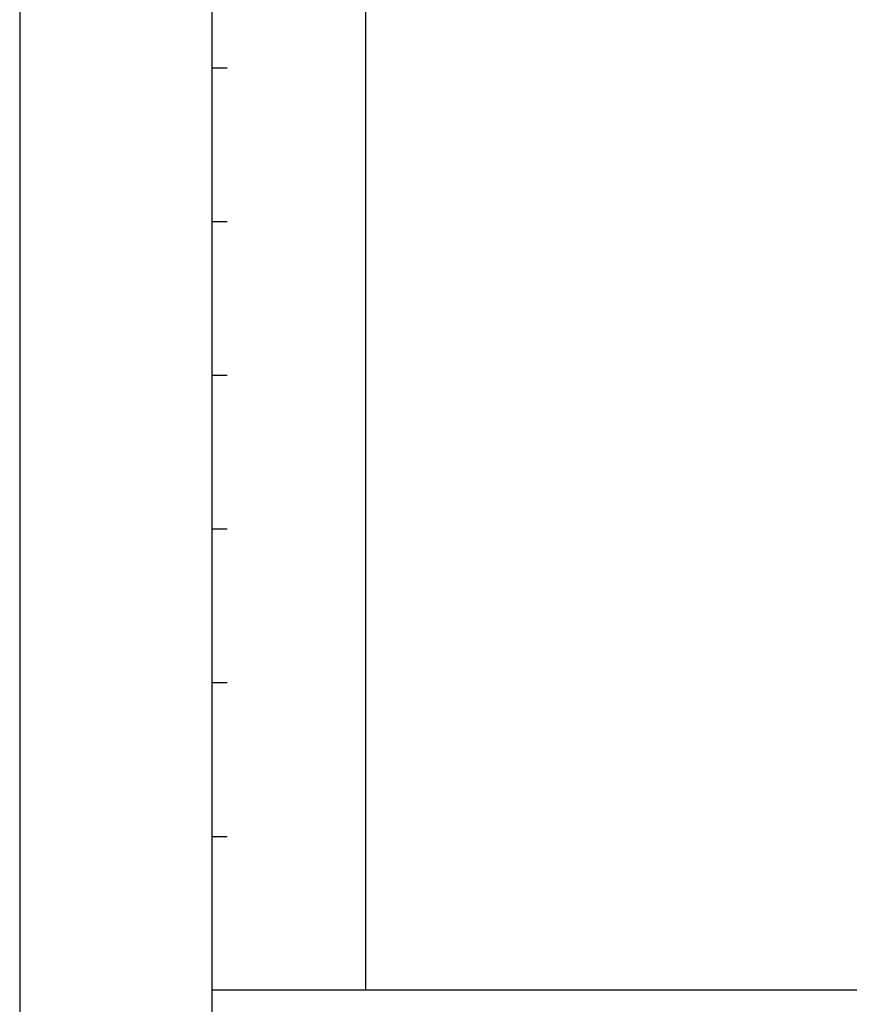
# Model space of a CAD drawing. Header units: inches. Extents: x 2700 to 4592, y -840 to -133.
# Tile 3 of 50: x 2700 to 2744, y -798 to -747. Entities that reach past the tile are written whole.
import ezdxf

# ---------------------------------------------------------------- set-up
doc = ezdxf.new("R2010")
doc.units = ezdxf.units.IN
doc.header["$LTSCALE"] = 1.21
doc.header["$MEASUREMENT"] = 0
doc.layers.add('DIM', color=2, linetype='CONTINUOUS')
doc.layers.add('PAPER', color=7, linetype='CONTINUOUS')

# ---------------------------------------------------------------- blocks, each defined once
blk = doc.blocks.new('1212')
at = {"layer": 'PAPER', "color": 4}
blk.add_line((2892.634, -822.326), (2892.634, -1119.326), dxfattribs=at)
at = {"layer": 'PAPER', "color": 3}
for p, q in [((2902.634, -832.326), (2902.634, -1109.326)), ((2910.634, -832.326), (2910.634, -1076.326)), ((2902.634, -1028.326), (2903.434, -1028.326)), ((2902.634, -1036.326), (2903.434, -1036.326)), ((2902.634, -1044.326), (2903.434, -1044.326)), ((2902.634, -1052.326), (2903.434, -1052.326)), ((2902.634, -1060.326), (2903.434, -1060.326)), ((2902.634, -1068.326), (2903.434, -1068.326)), ((3092.634, -1076.326), (2902.634, -1076.326))]:
    blk.add_line(p, q, dxfattribs=at)

msp = doc.modelspace()

# ---------------------------------------------------------------- block references
at = {"layer": 'DIM', "color": 6}
msp.add_blockref('1212', (-192.286, 279.274), dxfattribs=at)

doc.saveas('drawing.dxf')
